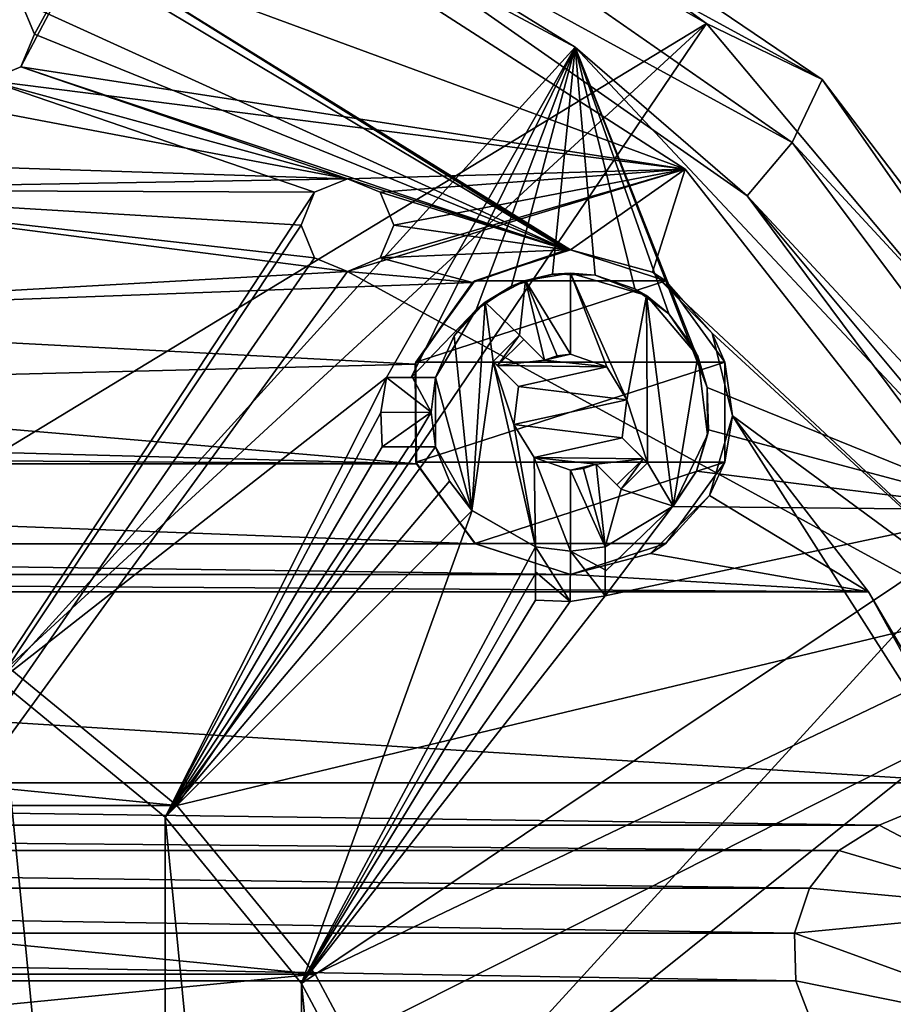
# Model space of a CAD drawing. Header units: millimetres. Extents: x -275 to 275, y -2132 to 836.
# Tile 34 of 83: x 14 to 32, y -1803 to -1782. Entities that reach past the tile are written whole.
import ezdxf

# ---------------------------------------------------------------- set-up
doc = ezdxf.new("R2010")
doc.units = ezdxf.units.MM
doc.header["$LTSCALE"] = 13.670324
for name, color, linetype in [('100', 7, 'CONTINUOUS'), ('101', 7, 'CONTINUOUS'), ('185', 7, 'CONTINUOUS'), ('191', 7, 'CONTINUOUS'), ('209', 7, 'CONTINUOUS'), ('212', 7, 'CONTINUOUS'), ('213', 7, 'CONTINUOUS'), ('219', 7, 'CONTINUOUS'), ('228', 7, 'CONTINUOUS'), ('233', 7, 'CONTINUOUS'), ('263', 7, 'CONTINUOUS'), ('264', 7, 'CONTINUOUS'), ('265', 7, 'CONTINUOUS'), ('266', 7, 'CONTINUOUS'), ('267', 7, 'CONTINUOUS'), ('268', 7, 'CONTINUOUS'), ('269', 7, 'CONTINUOUS'), ('270', 7, 'CONTINUOUS'), ('271', 7, 'CONTINUOUS'), ('272', 7, 'CONTINUOUS'), ('273', 7, 'CONTINUOUS'), ('274', 7, 'CONTINUOUS'), ('275', 7, 'CONTINUOUS'), ('276', 7, 'CONTINUOUS'), ('277', 7, 'CONTINUOUS'), ('278', 7, 'CONTINUOUS'), ('279', 7, 'CONTINUOUS'), ('280', 7, 'CONTINUOUS'), ('36', 7, 'CONTINUOUS'), ('40', 7, 'CONTINUOUS'), ('53', 7, 'CONTINUOUS'), ('54', 7, 'CONTINUOUS'), ('55', 7, 'CONTINUOUS'), ('56', 7, 'CONTINUOUS'), ('61', 7, 'CONTINUOUS'), ('62', 7, 'CONTINUOUS'), ('63', 7, 'CONTINUOUS'), ('64', 7, 'CONTINUOUS'), ('65', 7, 'CONTINUOUS'), ('67', 7, 'CONTINUOUS'), ('96', 7, 'CONTINUOUS')]:
    doc.layers.add(name, color=color, linetype=linetype)

msp = doc.modelspace()

# ---------------------------------------------------------------- linework, layer by layer
at = {"layer": '100', "linetype": 'CONTINUOUS'}
for points in [[(21.356, -1785.303, 72.068), (20.649, -1785.011, 72.068), (21.356, -1785.303, 70.068), (21.356, -1785.303, 72.068)], [(20.649, -1785.011, 72.068), (20.649, -1785.011, 70.068), (21.356, -1785.303, 70.068), (20.649, -1785.011, 72.068)], [(21.649, -1786.01, 72.068), (21.356, -1785.303, 72.068), (21.649, -1786.011, 70.068), (21.649, -1786.01, 72.068)], [(21.356, -1785.303, 72.068), (21.356, -1785.303, 70.068), (21.649, -1786.011, 70.068), (21.356, -1785.303, 72.068)], [(21.356, -1786.718, 72.068), (21.649, -1786.01, 72.068), (21.356, -1786.718, 70.068), (21.356, -1786.718, 72.068)], [(21.649, -1786.01, 72.068), (21.649, -1786.011, 70.068), (21.356, -1786.718, 70.068), (21.649, -1786.01, 72.068)], [(20.649, -1787.011, 72.068), (21.356, -1786.718, 72.068), (20.649, -1787.011, 70.068), (20.649, -1787.011, 72.068)], [(21.356, -1786.718, 72.068), (21.356, -1786.718, 70.068), (20.649, -1787.011, 70.068), (21.356, -1786.718, 72.068)]]:
    msp.add_3dface(points, dxfattribs=at)
at = {"layer": '101', "linetype": 'CONTINUOUS'}
for points in [[(20.649, -1785.011, 72.068), (19.942, -1785.303, 72.068), (20.649, -1785.011, 70.068), (20.649, -1785.011, 72.068)], [(20.649, -1785.011, 70.068), (19.942, -1785.303, 72.068), (19.942, -1785.303, 70.068), (20.649, -1785.011, 70.068)], [(19.942, -1785.303, 72.068), (19.649, -1786.011, 72.068), (19.942, -1785.303, 70.068), (19.942, -1785.303, 72.068)], [(19.649, -1786.011, 72.068), (19.649, -1786.01, 70.068), (19.942, -1785.303, 70.068), (19.649, -1786.011, 72.068)], [(19.649, -1786.011, 72.068), (19.942, -1786.718, 72.068), (19.649, -1786.01, 70.068), (19.649, -1786.011, 72.068)], [(19.942, -1786.718, 72.068), (19.942, -1786.718, 70.068), (19.649, -1786.01, 70.068), (19.942, -1786.718, 72.068)], [(19.942, -1786.718, 72.068), (20.649, -1787.011, 72.068), (19.942, -1786.718, 70.068), (19.942, -1786.718, 72.068)], [(20.649, -1787.011, 72.068), (20.649, -1787.011, 70.068), (19.942, -1786.718, 70.068), (20.649, -1787.011, 72.068)]]:
    msp.add_3dface(points, dxfattribs=at)
at = {"layer": '185', "linetype": 'CONTINUOUS'}
for points in [[(13.495, -1775.727, 57.773), (25.559, -1782.172, 57.773), (18.314, -1777.703, 71.068), (13.495, -1775.727, 57.773)], [(18.314, -1777.703, 71.068), (25.559, -1782.172, 57.773), (29.271, -1785.38, 71.068), (18.314, -1777.703, 71.068)], [(25.559, -1782.172, 57.773), (34.913, -1792.152, 57.773), (29.271, -1785.38, 71.068), (25.559, -1782.172, 57.773)], [(29.271, -1785.38, 71.068), (34.913, -1792.152, 57.773), (37.257, -1796.112, 71.068), (29.271, -1785.38, 71.068)]]:
    msp.add_3dface(points, dxfattribs=at)
at = {"layer": '191', "linetype": 'CONTINUOUS'}
for points in [[(30.883, -1782.873, 69.642), (18.843, -1774.717, 69.642), (18.83, -1776.287, 71.068), (30.883, -1782.873, 69.642)], [(30.237, -1784.227, 71.068), (30.883, -1782.873, 69.642), (18.83, -1776.287, 71.068), (30.237, -1784.227, 71.068)], [(39.687, -1794.448, 69.642), (30.883, -1782.873, 69.642), (30.237, -1784.227, 71.068), (39.687, -1794.448, 69.642)], [(38.557, -1795.361, 71.068), (39.687, -1794.448, 69.642), (30.237, -1784.227, 71.068), (38.557, -1795.361, 71.068)]]:
    msp.add_3dface(points, dxfattribs=at)
at = {"layer": '209', "linetype": 'CONTINUOUS'}
for points in [[(15.107, -1773.995, 55.209), (18.843, -1774.717, 69.642), (28.391, -1781.665, 55.209), (15.107, -1773.995, 55.209)], [(18.843, -1774.717, 69.642), (30.883, -1782.873, 69.642), (28.391, -1781.665, 55.209), (18.843, -1774.717, 69.642)], [(28.391, -1781.665, 55.209), (30.883, -1782.873, 69.642), (38.251, -1793.415, 55.209), (28.391, -1781.665, 55.209)], [(30.883, -1782.873, 69.642), (39.687, -1794.448, 69.642), (38.251, -1793.415, 55.209), (30.883, -1782.873, 69.642)]]:
    msp.add_3dface(points, dxfattribs=at)
at = {"layer": '212', "linetype": 'CONTINUOUS'}
for points in [[(0, -1771.331, 55.209), (15.107, -1773.995, 55.209), (0, -1791.5, 50.368), (0, -1771.331, 55.209)], [(0, -1791.5, 50.368), (15.107, -1773.995, 55.209), (4.682, -1791.961, 50.368), (0, -1791.5, 50.368)], [(4.682, -1791.961, 50.368), (15.107, -1773.995, 55.209), (9.185, -1793.327, 50.368), (4.682, -1791.961, 50.368)], [(15.107, -1773.995, 55.209), (28.391, -1781.665, 55.209), (9.185, -1793.327, 50.368), (15.107, -1773.995, 55.209)], [(9.185, -1793.327, 50.368), (28.391, -1781.665, 55.209), (13.334, -1795.545, 50.368), (9.185, -1793.327, 50.368)], [(13.334, -1795.545, 50.368), (28.391, -1781.665, 55.209), (16.971, -1798.53, 50.368), (13.334, -1795.545, 50.368)], [(28.391, -1781.665, 55.209), (38.251, -1793.415, 55.209), (16.971, -1798.53, 50.368), (28.391, -1781.665, 55.209)], [(16.971, -1798.53, 50.368), (38.251, -1793.415, 55.209), (19.955, -1802.166, 50.368), (16.971, -1798.53, 50.368)], [(19.955, -1802.166, 50.368), (38.251, -1793.415, 55.209), (22.173, -1806.316, 50.368), (19.955, -1802.166, 50.368)], [(38.251, -1793.415, 55.209), (43.498, -1807.83, 55.209), (22.173, -1806.316, 50.368), (38.251, -1793.415, 55.209)]]:
    msp.add_3dface(points, dxfattribs=at)
at = {"layer": '213', "linetype": 'CONTINUOUS'}
for points in [[(-16.971, -1798.53, 50.368), (-13.334, -1795.545, 50.368), (16.971, -1798.53, 50.368), (-16.971, -1798.53, 50.368)], [(-13.334, -1795.545, 50.368), (13.334, -1795.545, 50.368), (16.971, -1798.53, 50.368), (-13.334, -1795.545, 50.368)], [(-19.955, -1802.166, 50.368), (-16.971, -1798.53, 50.368), (19.955, -1802.166, 50.368), (-19.955, -1802.166, 50.368)], [(-16.971, -1798.53, 50.368), (16.971, -1798.53, 50.368), (19.955, -1802.166, 50.368), (-16.971, -1798.53, 50.368)], [(-22.173, -1806.316, 50.368), (-19.955, -1802.166, 50.368), (19.955, -1802.166, 50.368), (-22.173, -1806.316, 50.368)], [(-22.173, -1806.316, 50.368), (19.955, -1802.166, 50.368), (22.173, -1806.316, 50.368), (-22.173, -1806.316, 50.368)]]:
    msp.add_3dface(points, dxfattribs=at)
at = {"layer": '219', "linetype": 'CONTINUOUS'}
for points in [[(18.314, -1777.703, 71.068), (30.237, -1784.227, 71.068), (18.83, -1776.287, 71.068), (18.314, -1777.703, 71.068)], [(18.314, -1777.703, 71.068), (29.271, -1785.38, 71.068), (30.237, -1784.227, 71.068), (18.314, -1777.703, 71.068)], [(29.271, -1785.38, 71.068), (38.557, -1795.361, 71.068), (30.237, -1784.227, 71.068), (29.271, -1785.38, 71.068)], [(29.271, -1785.38, 71.068), (37.257, -1796.112, 71.068), (38.557, -1795.361, 71.068), (29.271, -1785.38, 71.068)]]:
    msp.add_3dface(points, dxfattribs=at)
at = {"layer": '228', "linetype": 'CONTINUOUS'}
for points in [[(25.559, -1782.172, 57.773), (13.495, -1775.727, 57.773), (13.136, -1795.84, 53.368), (25.559, -1782.172, 57.773)], [(25.559, -1782.172, 57.773), (13.136, -1795.84, 53.368), (21.492, -1789.294, 55.827), (25.559, -1782.172, 57.773)], [(22.02, -1789.294, 55.908), (25.559, -1782.172, 57.773), (21.492, -1789.294, 55.827), (22.02, -1789.294, 55.908)], [(23.422, -1787.839, 56.392), (25.559, -1782.172, 57.773), (22.02, -1789.294, 55.908), (23.422, -1787.839, 56.392)], [(24.185, -1787.327, 56.604), (25.559, -1782.172, 57.773), (23.422, -1787.839, 56.392), (24.185, -1787.327, 56.604)], [(25.073, -1787.069, 56.791), (25.559, -1782.172, 57.773), (24.185, -1787.327, 56.604), (25.073, -1787.069, 56.791)], [(25.989, -1787.092, 56.934), (25.559, -1782.172, 57.773), (25.073, -1787.069, 56.791), (25.989, -1787.092, 56.934)], [(34.913, -1792.152, 57.773), (25.559, -1782.172, 57.773), (28.408, -1789.511, 56.934), (34.913, -1792.152, 57.773)], [(28.408, -1789.511, 56.934), (25.559, -1782.172, 57.773), (28.113, -1788.652, 57.023), (28.408, -1789.511, 56.934)], [(28.113, -1788.652, 57.023), (25.559, -1782.172, 57.773), (27.577, -1787.923, 57.053), (28.113, -1788.652, 57.023)], [(27.577, -1787.923, 57.053), (25.559, -1782.172, 57.773), (26.848, -1787.387, 57.023), (27.577, -1787.923, 57.053)], [(26.848, -1787.387, 57.023), (25.559, -1782.172, 57.773), (25.989, -1787.092, 56.934), (26.848, -1787.387, 57.023)], [(22.551, -1789.294, 55.991), (23.422, -1787.839, 56.392), (22.02, -1789.294, 55.908), (22.551, -1789.294, 55.991)], [(13.136, -1795.84, 53.368), (16.719, -1798.78, 53.368), (21.492, -1789.294, 55.827), (13.136, -1795.84, 53.368)], [(21.492, -1789.294, 55.827), (16.719, -1798.78, 53.368), (21.371, -1790.049, 55.669), (21.492, -1789.294, 55.827)], [(28.431, -1790.427, 56.791), (34.913, -1792.152, 57.773), (28.408, -1789.511, 56.934), (28.431, -1790.427, 56.791)], [(21.371, -1790.049, 55.669), (16.719, -1798.78, 53.368), (21.398, -1790.794, 55.537), (21.371, -1790.049, 55.669)], [(28.173, -1791.315, 56.604), (34.913, -1792.152, 57.773), (28.431, -1790.427, 56.791), (28.173, -1791.315, 56.604)], [(22.551, -1790.794, 55.721), (16.719, -1798.78, 53.368), (22.852, -1791.534, 55.641), (22.551, -1790.794, 55.721)], [(16.719, -1798.78, 53.368), (22.551, -1790.794, 55.721), (21.973, -1790.794, 55.628), (16.719, -1798.78, 53.368)], [(21.398, -1790.794, 55.537), (16.719, -1798.78, 53.368), (21.973, -1790.794, 55.628), (21.398, -1790.794, 55.537)], [(27.661, -1792.078, 56.392), (34.913, -1792.152, 57.773), (28.173, -1791.315, 56.604), (27.661, -1792.078, 56.392)], [(22.852, -1791.534, 55.641), (16.719, -1798.78, 53.368), (23.336, -1792.167, 55.613), (22.852, -1791.534, 55.641)], [(16.719, -1798.78, 53.368), (19.66, -1802.363, 53.368), (23.336, -1792.167, 55.613), (16.719, -1798.78, 53.368)], [(21.845, -1806.451, 53.368), (34.913, -1792.152, 57.773), (19.66, -1802.363, 53.368), (21.845, -1806.451, 53.368)], [(19.66, -1802.363, 53.368), (34.913, -1792.152, 57.773), (26.206, -1794.008, 55.827), (19.66, -1802.363, 53.368)], [(23.336, -1792.167, 55.613), (19.66, -1802.363, 53.368), (24.706, -1792.949, 55.721), (23.336, -1792.167, 55.613)], [(40.563, -1804.608, 57.773), (34.913, -1792.152, 57.773), (21.845, -1806.451, 53.368), (40.563, -1804.608, 57.773)], [(26.206, -1794.008, 55.827), (34.913, -1792.152, 57.773), (27.661, -1792.078, 56.392), (26.206, -1794.008, 55.827)], [(26.206, -1793.48, 55.908), (26.206, -1794.008, 55.827), (27.661, -1792.078, 56.392), (26.206, -1793.48, 55.908)], [(26.206, -1792.949, 55.991), (26.206, -1793.48, 55.908), (27.661, -1792.078, 56.392), (26.206, -1792.949, 55.991)], [(24.706, -1792.949, 55.721), (19.66, -1802.363, 53.368), (24.706, -1793.527, 55.628), (24.706, -1792.949, 55.721)], [(24.706, -1793.527, 55.628), (19.66, -1802.363, 53.368), (24.706, -1794.102, 55.537), (24.706, -1793.527, 55.628)], [(25.454, -1794.129, 55.67), (19.66, -1802.363, 53.368), (26.206, -1794.008, 55.827), (25.454, -1794.129, 55.67)], [(24.706, -1794.102, 55.537), (19.66, -1802.363, 53.368), (25.454, -1794.129, 55.67), (24.706, -1794.102, 55.537)]]:
    msp.add_3dface(points, dxfattribs=at)
at = {"layer": '233', "linetype": 'CONTINUOUS'}
for points in [[(13.136, -1835.16, 53.368), (16.719, -1832.22, 53.368), (13.136, -1795.84, 53.368), (13.136, -1835.16, 53.368)], [(16.719, -1832.22, 53.368), (16.719, -1798.78, 53.368), (13.136, -1795.84, 53.368), (16.719, -1832.22, 53.368)], [(16.719, -1832.22, 53.368), (19.66, -1828.636, 53.368), (16.719, -1798.78, 53.368), (16.719, -1832.22, 53.368)], [(19.66, -1828.636, 53.368), (19.66, -1802.363, 53.368), (16.719, -1798.78, 53.368), (19.66, -1828.636, 53.368)], [(19.66, -1828.636, 53.368), (21.845, -1824.549, 53.368), (19.66, -1802.363, 53.368), (19.66, -1828.636, 53.368)], [(21.845, -1824.549, 53.368), (21.845, -1806.451, 53.368), (19.66, -1802.363, 53.368), (21.845, -1824.549, 53.368)]]:
    msp.add_3dface(points, dxfattribs=at)
at = {"layer": '263', "linetype": 'CONTINUOUS'}
for points in [[(22.551, -1790.794, 55.721), (22.852, -1791.534, 55.641), (22.551, -1790.794, 59.068), (22.551, -1790.794, 55.721)], [(22.551, -1790.794, 59.068), (22.852, -1791.534, 55.641), (23.334, -1792.165, 59.068), (22.551, -1790.794, 59.068)], [(22.852, -1791.534, 55.641), (23.336, -1792.167, 55.613), (23.334, -1792.165, 59.068), (22.852, -1791.534, 55.641)], [(23.336, -1792.167, 55.613), (24.706, -1792.949, 55.721), (23.334, -1792.165, 59.068), (23.336, -1792.167, 55.613)], [(23.334, -1792.165, 59.068), (24.706, -1792.949, 55.721), (24.706, -1792.949, 59.068), (23.334, -1792.165, 59.068)]]:
    msp.add_3dface(points, dxfattribs=at)
at = {"layer": '264', "linetype": 'CONTINUOUS'}
for points in [[(22.551, -1790.794, 55.721), (21.398, -1790.794, 55.537), (21.973, -1790.794, 55.628), (22.551, -1790.794, 55.721)], [(21.398, -1790.794, 55.537), (22.551, -1790.794, 55.721), (22.012, -1790.794, 57.425), (21.398, -1790.794, 55.537)], [(22.551, -1790.794, 55.721), (22.551, -1790.794, 59.068), (22.012, -1790.794, 57.425), (22.551, -1790.794, 55.721)]]:
    msp.add_3dface(points, dxfattribs=at)
at = {"layer": '265', "linetype": 'CONTINUOUS'}
for points in [[(21.492, -1789.294, 55.827), (21.371, -1790.049, 55.669), (22.456, -1790.044, 59.068), (21.492, -1789.294, 55.827)], [(22.054, -1789.294, 57.552), (21.492, -1789.294, 55.827), (22.456, -1790.044, 59.068), (22.054, -1789.294, 57.552)], [(22.551, -1789.294, 59.068), (22.054, -1789.294, 57.552), (22.456, -1790.044, 59.068), (22.551, -1789.294, 59.068)], [(21.371, -1790.049, 55.669), (21.398, -1790.794, 55.537), (22.456, -1790.044, 59.068), (21.371, -1790.049, 55.669)], [(21.398, -1790.794, 55.537), (22.012, -1790.794, 57.425), (22.456, -1790.044, 59.068), (21.398, -1790.794, 55.537)], [(22.012, -1790.794, 57.425), (22.551, -1790.794, 59.068), (22.456, -1790.044, 59.068), (22.012, -1790.794, 57.425)]]:
    msp.add_3dface(points, dxfattribs=at)
at = {"layer": '266', "linetype": 'CONTINUOUS'}
for points in [[(22.02, -1789.294, 55.908), (21.492, -1789.294, 55.827), (22.054, -1789.294, 57.552), (22.02, -1789.294, 55.908)], [(22.551, -1789.294, 55.991), (22.02, -1789.294, 55.908), (22.054, -1789.294, 57.552), (22.551, -1789.294, 55.991)], [(22.551, -1789.294, 55.991), (22.054, -1789.294, 57.552), (22.551, -1789.294, 59.068), (22.551, -1789.294, 55.991)]]:
    msp.add_3dface(points, dxfattribs=at)
at = {"layer": '267', "linetype": 'CONTINUOUS'}
for points in [[(25.073, -1787.069, 56.791), (24.185, -1787.327, 56.604), (24.485, -1787.206, 59.068), (25.073, -1787.069, 56.791)], [(25.456, -1787.044, 59.068), (25.073, -1787.069, 56.791), (24.485, -1787.206, 59.068), (25.456, -1787.044, 59.068)], [(25.989, -1787.092, 56.934), (25.073, -1787.069, 56.791), (25.456, -1787.044, 59.068), (25.989, -1787.092, 56.934)], [(27.094, -1787.531, 59.068), (25.989, -1787.092, 56.934), (25.456, -1787.044, 59.068), (27.094, -1787.531, 59.068)], [(26.848, -1787.387, 57.023), (25.989, -1787.092, 56.934), (27.094, -1787.531, 59.068), (26.848, -1787.387, 57.023)], [(24.185, -1787.327, 56.604), (23.422, -1787.839, 56.392), (23.619, -1787.672, 59.068), (24.185, -1787.327, 56.604)], [(24.485, -1787.206, 59.068), (24.185, -1787.327, 56.604), (23.619, -1787.672, 59.068), (24.485, -1787.206, 59.068)], [(27.577, -1787.923, 57.053), (26.848, -1787.387, 57.023), (27.094, -1787.531, 59.068), (27.577, -1787.923, 57.053)], [(28.201, -1788.834, 59.068), (27.577, -1787.923, 57.053), (27.094, -1787.531, 59.068), (28.201, -1788.834, 59.068)], [(23.619, -1787.672, 59.068), (23.422, -1787.839, 56.392), (22.95, -1788.395, 59.068), (23.619, -1787.672, 59.068)], [(23.422, -1787.839, 56.392), (22.551, -1789.294, 55.991), (22.95, -1788.395, 59.068), (23.422, -1787.839, 56.392)], [(28.113, -1788.652, 57.023), (27.577, -1787.923, 57.053), (28.201, -1788.834, 59.068), (28.113, -1788.652, 57.023)], [(22.551, -1789.294, 55.991), (22.551, -1789.294, 59.068), (22.95, -1788.395, 59.068), (22.551, -1789.294, 55.991)], [(28.408, -1789.511, 56.934), (28.113, -1788.652, 57.023), (28.201, -1788.834, 59.068), (28.408, -1789.511, 56.934)], [(28.416, -1790.53, 59.068), (28.408, -1789.511, 56.934), (28.201, -1788.834, 59.068), (28.416, -1790.53, 59.068)], [(28.431, -1790.427, 56.791), (28.408, -1789.511, 56.934), (28.416, -1790.53, 59.068), (28.431, -1790.427, 56.791)], [(28.173, -1791.315, 56.604), (28.431, -1790.427, 56.791), (28.416, -1790.53, 59.068), (28.173, -1791.315, 56.604)], [(27.671, -1792.068, 59.068), (28.173, -1791.315, 56.604), (28.416, -1790.53, 59.068), (27.671, -1792.068, 59.068)], [(27.661, -1792.078, 56.392), (28.173, -1791.315, 56.604), (27.671, -1792.068, 59.068), (27.661, -1792.078, 56.392)], [(26.206, -1792.949, 59.068), (27.661, -1792.078, 56.392), (27.671, -1792.068, 59.068), (26.206, -1792.949, 59.068)], [(26.206, -1792.949, 55.991), (27.661, -1792.078, 56.392), (26.206, -1792.949, 59.068), (26.206, -1792.949, 55.991)]]:
    msp.add_3dface(points, dxfattribs=at)
at = {"layer": '268', "linetype": 'CONTINUOUS'}
for points in [[(26.206, -1794.008, 55.827), (26.206, -1793.48, 55.908), (26.206, -1792.949, 55.991), (26.206, -1794.008, 55.827)], [(26.206, -1794.008, 55.827), (26.206, -1792.949, 55.991), (26.206, -1793.446, 57.552), (26.206, -1794.008, 55.827)], [(26.206, -1792.949, 55.991), (26.206, -1792.949, 59.068), (26.206, -1793.446, 57.552), (26.206, -1792.949, 55.991)]]:
    msp.add_3dface(points, dxfattribs=at)
at = {"layer": '269', "linetype": 'CONTINUOUS'}
for points in [[(25.454, -1794.129, 55.67), (24.706, -1792.949, 59.068), (24.706, -1793.488, 57.425), (25.454, -1794.129, 55.67)], [(24.706, -1792.949, 59.068), (25.454, -1794.129, 55.67), (25.456, -1793.044, 59.068), (24.706, -1792.949, 59.068)], [(25.454, -1794.129, 55.67), (26.206, -1794.008, 55.827), (25.456, -1793.044, 59.068), (25.454, -1794.129, 55.67)], [(26.206, -1793.446, 57.552), (26.206, -1792.949, 59.068), (25.456, -1793.044, 59.068), (26.206, -1793.446, 57.552)], [(26.206, -1794.008, 55.827), (26.206, -1793.446, 57.552), (25.456, -1793.044, 59.068), (26.206, -1794.008, 55.827)], [(24.706, -1794.102, 55.537), (25.454, -1794.129, 55.67), (24.706, -1793.488, 57.425), (24.706, -1794.102, 55.537)]]:
    msp.add_3dface(points, dxfattribs=at)
at = {"layer": '270', "linetype": 'CONTINUOUS'}
for points in [[(24.706, -1792.949, 55.721), (24.706, -1793.527, 55.628), (24.706, -1793.488, 57.425), (24.706, -1792.949, 55.721)], [(24.706, -1792.949, 59.068), (24.706, -1792.949, 55.721), (24.706, -1793.488, 57.425), (24.706, -1792.949, 59.068)], [(24.706, -1793.527, 55.628), (24.706, -1794.102, 55.537), (24.706, -1793.488, 57.425), (24.706, -1793.527, 55.628)]]:
    msp.add_3dface(points, dxfattribs=at)
at = {"layer": '271', "linetype": 'CONTINUOUS'}
for points in [[(25.456, -1787.044, 59.068), (24.485, -1787.206, 59.068), (25.456, -1788.794, 59.068), (25.456, -1787.044, 59.068)], [(27.094, -1787.531, 59.068), (25.456, -1787.044, 59.068), (26.676, -1789.775, 59.068), (27.094, -1787.531, 59.068)], [(26.676, -1789.775, 59.068), (25.456, -1787.044, 59.068), (26.239, -1789.07, 59.068), (26.676, -1789.775, 59.068)], [(26.239, -1789.07, 59.068), (25.456, -1787.044, 59.068), (25.456, -1788.794, 59.068), (26.239, -1789.07, 59.068)], [(24.485, -1787.206, 59.068), (23.619, -1787.672, 59.068), (24.36, -1788.382, 59.068), (24.485, -1787.206, 59.068)], [(24.901, -1788.924, 59.068), (24.485, -1787.206, 59.068), (24.36, -1788.382, 59.068), (24.901, -1788.924, 59.068)], [(25.456, -1788.794, 59.068), (24.485, -1787.206, 59.068), (25.171, -1788.827, 59.068), (25.456, -1788.794, 59.068)], [(25.171, -1788.827, 59.068), (24.485, -1787.206, 59.068), (24.901, -1788.924, 59.068), (25.171, -1788.827, 59.068)], [(27.118, -1791.14, 59.068), (27.094, -1787.531, 59.068), (26.676, -1789.775, 59.068), (27.118, -1791.14, 59.068)], [(27.671, -1792.068, 59.068), (28.201, -1788.834, 59.068), (27.094, -1787.531, 59.068), (27.671, -1792.068, 59.068)], [(27.671, -1792.068, 59.068), (27.094, -1787.531, 59.068), (27.118, -1791.14, 59.068), (27.671, -1792.068, 59.068)], [(23.334, -1792.165, 59.068), (23.619, -1787.672, 59.068), (22.95, -1788.395, 59.068), (23.334, -1792.165, 59.068)], [(23.619, -1787.672, 59.068), (23.334, -1792.165, 59.068), (23.794, -1788.948, 59.068), (23.619, -1787.672, 59.068)], [(23.619, -1787.672, 59.068), (23.794, -1788.948, 59.068), (24.36, -1788.382, 59.068), (23.619, -1787.672, 59.068)], [(22.551, -1789.294, 59.068), (23.334, -1792.165, 59.068), (22.95, -1788.395, 59.068), (22.551, -1789.294, 59.068)], [(23.334, -1792.165, 59.068), (24.706, -1792.949, 59.068), (23.794, -1788.948, 59.068), (23.334, -1792.165, 59.068)], [(23.794, -1788.948, 59.068), (24.706, -1792.949, 59.068), (24.235, -1790.313, 59.068), (23.794, -1788.948, 59.068)], [(24.336, -1789.49, 59.068), (23.794, -1788.948, 59.068), (24.235, -1790.313, 59.068), (24.336, -1789.49, 59.068)], [(27.671, -1792.068, 59.068), (28.416, -1790.53, 59.068), (28.201, -1788.834, 59.068), (27.671, -1792.068, 59.068)], [(22.551, -1790.794, 59.068), (22.551, -1789.294, 59.068), (22.456, -1790.044, 59.068), (22.551, -1790.794, 59.068)], [(22.551, -1790.794, 59.068), (23.334, -1792.165, 59.068), (22.551, -1789.294, 59.068), (22.551, -1790.794, 59.068)], [(26.576, -1790.599, 59.068), (27.118, -1791.14, 59.068), (26.676, -1789.775, 59.068), (26.576, -1790.599, 59.068)], [(24.235, -1790.313, 59.068), (24.706, -1792.949, 59.068), (24.673, -1791.019, 59.068), (24.235, -1790.313, 59.068)], [(24.706, -1792.949, 59.068), (25.456, -1793.044, 59.068), (24.673, -1791.019, 59.068), (24.706, -1792.949, 59.068)], [(24.673, -1791.019, 59.068), (25.456, -1793.044, 59.068), (25.456, -1791.294, 59.068), (24.673, -1791.019, 59.068)], [(26.552, -1791.706, 59.068), (27.671, -1792.068, 59.068), (27.118, -1791.14, 59.068), (26.552, -1791.706, 59.068)], [(25.456, -1791.294, 59.068), (26.206, -1792.949, 59.068), (25.741, -1791.261, 59.068), (25.456, -1791.294, 59.068)], [(25.456, -1793.044, 59.068), (26.206, -1792.949, 59.068), (25.456, -1791.294, 59.068), (25.456, -1793.044, 59.068)], [(25.741, -1791.261, 59.068), (26.206, -1792.949, 59.068), (26.01, -1791.164, 59.068), (25.741, -1791.261, 59.068)], [(26.01, -1791.164, 59.068), (26.206, -1792.949, 59.068), (26.552, -1791.706, 59.068), (26.01, -1791.164, 59.068)], [(26.206, -1792.949, 59.068), (27.671, -1792.068, 59.068), (26.552, -1791.706, 59.068), (26.206, -1792.949, 59.068)]]:
    msp.add_3dface(points, dxfattribs=at)
at = {"layer": '272', "linetype": 'CONTINUOUS'}
for points in [[(23.794, -1788.948, 59.068), (24.336, -1789.49, 59.068), (24.336, -1789.49, 62.068), (23.794, -1788.948, 59.068)], [(23.794, -1788.948, 59.068), (24.336, -1789.49, 62.068), (23.887, -1789.041, 62.068), (23.794, -1788.948, 59.068)]]:
    msp.add_3dface(points, dxfattribs=at)
at = {"layer": '273', "linetype": 'CONTINUOUS'}
for points in [[(24.452, -1788.475, 62.068), (23.887, -1789.041, 62.068), (24.901, -1788.924, 62.068), (24.452, -1788.475, 62.068)], [(25.171, -1788.827, 62.068), (24.901, -1788.924, 62.068), (25.456, -1788.794, 62.068), (25.171, -1788.827, 62.068)], [(25.456, -1788.794, 62.068), (24.901, -1788.924, 62.068), (26.239, -1789.07, 62.068), (25.456, -1788.794, 62.068)], [(24.901, -1788.924, 62.068), (23.887, -1789.041, 62.068), (26.239, -1789.07, 62.068), (24.901, -1788.924, 62.068)], [(23.887, -1789.041, 62.068), (24.336, -1789.49, 62.068), (26.239, -1789.07, 62.068), (23.887, -1789.041, 62.068)], [(26.239, -1789.07, 62.068), (24.336, -1789.49, 62.068), (26.676, -1789.775, 62.068), (26.239, -1789.07, 62.068)], [(24.336, -1789.49, 62.068), (24.235, -1790.313, 62.068), (26.676, -1789.775, 62.068), (24.336, -1789.49, 62.068)], [(26.676, -1789.775, 62.068), (24.235, -1790.313, 62.068), (26.576, -1790.599, 62.068), (26.676, -1789.775, 62.068)], [(24.235, -1790.313, 62.068), (24.673, -1791.019, 62.068), (26.576, -1790.599, 62.068), (24.235, -1790.313, 62.068)], [(26.576, -1790.599, 62.068), (24.673, -1791.019, 62.068), (27.025, -1791.048, 62.068), (26.576, -1790.599, 62.068)], [(25.456, -1791.294, 62.068), (26.01, -1791.164, 62.068), (24.673, -1791.019, 62.068), (25.456, -1791.294, 62.068)], [(24.673, -1791.019, 62.068), (26.01, -1791.164, 62.068), (27.025, -1791.048, 62.068), (24.673, -1791.019, 62.068)], [(26.01, -1791.164, 62.068), (26.459, -1791.613, 62.068), (27.025, -1791.048, 62.068), (26.01, -1791.164, 62.068)], [(25.741, -1791.261, 62.068), (26.01, -1791.164, 62.068), (25.456, -1791.294, 62.068), (25.741, -1791.261, 62.068)]]:
    msp.add_3dface(points, dxfattribs=at)
at = {"layer": '274', "linetype": 'CONTINUOUS'}
for points in [[(26.01, -1791.164, 59.068), (26.552, -1791.706, 59.068), (26.459, -1791.613, 62.068), (26.01, -1791.164, 59.068)], [(26.01, -1791.164, 59.068), (26.459, -1791.613, 62.068), (26.01, -1791.164, 62.068), (26.01, -1791.164, 59.068)]]:
    msp.add_3dface(points, dxfattribs=at)
at = {"layer": '275', "linetype": 'CONTINUOUS'}
for points in [[(26.459, -1791.613, 62.068), (26.552, -1791.706, 59.068), (27.025, -1791.048, 62.068), (26.459, -1791.613, 62.068)], [(26.552, -1791.706, 59.068), (27.118, -1791.14, 59.068), (27.025, -1791.048, 62.068), (26.552, -1791.706, 59.068)]]:
    msp.add_3dface(points, dxfattribs=at)
at = {"layer": '276', "linetype": 'CONTINUOUS'}
for points in [[(27.118, -1791.14, 59.068), (26.576, -1790.599, 59.068), (26.576, -1790.599, 62.068), (27.118, -1791.14, 59.068)], [(27.118, -1791.14, 59.068), (26.576, -1790.599, 62.068), (27.025, -1791.048, 62.068), (27.118, -1791.14, 59.068)]]:
    msp.add_3dface(points, dxfattribs=at)
at = {"layer": '277', "linetype": 'CONTINUOUS'}
for points in [[(25.456, -1788.794, 59.068), (25.171, -1788.827, 59.068), (25.456, -1788.794, 62.068), (25.456, -1788.794, 59.068)], [(25.171, -1788.827, 59.068), (25.171, -1788.827, 62.068), (25.456, -1788.794, 62.068), (25.171, -1788.827, 59.068)], [(26.239, -1789.07, 59.068), (25.456, -1788.794, 59.068), (26.239, -1789.07, 62.068), (26.239, -1789.07, 59.068)], [(25.456, -1788.794, 59.068), (25.456, -1788.794, 62.068), (26.239, -1789.07, 62.068), (25.456, -1788.794, 59.068)], [(25.171, -1788.827, 59.068), (24.901, -1788.924, 59.068), (25.171, -1788.827, 62.068), (25.171, -1788.827, 59.068)], [(24.901, -1788.924, 59.068), (24.901, -1788.924, 62.068), (25.171, -1788.827, 62.068), (24.901, -1788.924, 59.068)], [(26.676, -1789.775, 59.068), (26.239, -1789.07, 59.068), (26.676, -1789.775, 62.068), (26.676, -1789.775, 59.068)], [(26.239, -1789.07, 59.068), (26.239, -1789.07, 62.068), (26.676, -1789.775, 62.068), (26.239, -1789.07, 59.068)], [(26.576, -1790.599, 59.068), (26.676, -1789.775, 59.068), (26.576, -1790.599, 62.068), (26.576, -1790.599, 59.068)], [(26.676, -1789.775, 59.068), (26.676, -1789.775, 62.068), (26.576, -1790.599, 62.068), (26.676, -1789.775, 59.068)]]:
    msp.add_3dface(points, dxfattribs=at)
at = {"layer": '278', "linetype": 'CONTINUOUS'}
for points in [[(24.901, -1788.924, 59.068), (24.36, -1788.382, 59.068), (24.452, -1788.475, 62.068), (24.901, -1788.924, 59.068)], [(24.901, -1788.924, 59.068), (24.452, -1788.475, 62.068), (24.901, -1788.924, 62.068), (24.901, -1788.924, 59.068)]]:
    msp.add_3dface(points, dxfattribs=at)
at = {"layer": '279', "linetype": 'CONTINUOUS'}
for points in [[(24.36, -1788.382, 59.068), (23.794, -1788.948, 59.068), (23.887, -1789.041, 62.068), (24.36, -1788.382, 59.068)], [(24.36, -1788.382, 59.068), (23.887, -1789.041, 62.068), (24.452, -1788.475, 62.068), (24.36, -1788.382, 59.068)]]:
    msp.add_3dface(points, dxfattribs=at)
at = {"layer": '280', "linetype": 'CONTINUOUS'}
for points in [[(24.336, -1789.49, 59.068), (24.235, -1790.313, 59.068), (24.336, -1789.49, 62.068), (24.336, -1789.49, 59.068)], [(24.336, -1789.49, 62.068), (24.235, -1790.313, 59.068), (24.235, -1790.313, 62.068), (24.336, -1789.49, 62.068)], [(24.235, -1790.313, 59.068), (24.673, -1791.019, 59.068), (24.235, -1790.313, 62.068), (24.235, -1790.313, 59.068)], [(24.673, -1791.019, 59.068), (24.673, -1791.019, 62.068), (24.235, -1790.313, 62.068), (24.673, -1791.019, 59.068)], [(24.673, -1791.019, 59.068), (25.456, -1791.294, 59.068), (24.673, -1791.019, 62.068), (24.673, -1791.019, 59.068)], [(25.456, -1791.294, 59.068), (25.456, -1791.294, 62.068), (24.673, -1791.019, 62.068), (25.456, -1791.294, 59.068)], [(25.456, -1791.294, 59.068), (25.741, -1791.261, 59.068), (25.456, -1791.294, 62.068), (25.456, -1791.294, 59.068)], [(25.741, -1791.261, 59.068), (25.741, -1791.261, 62.068), (25.456, -1791.294, 62.068), (25.741, -1791.261, 59.068)], [(25.741, -1791.261, 59.068), (26.01, -1791.164, 59.068), (25.741, -1791.261, 62.068), (25.741, -1791.261, 59.068)], [(26.01, -1791.164, 59.068), (26.01, -1791.164, 62.068), (25.741, -1791.261, 62.068), (26.01, -1791.164, 59.068)]]:
    msp.add_3dface(points, dxfattribs=at)
at = {"layer": '36', "linetype": 'CONTINUOUS'}
for points in [[(13.901, -1781.891, 72.068), (13.608, -1782.598, 72.068), (16.365, -1777.363, 72.068), (13.901, -1781.891, 72.068)], [(16.365, -1777.363, 72.068), (13.608, -1782.598, 72.068), (27.932, -1784.807, 72.068), (16.365, -1777.363, 72.068)], [(13.608, -1781.184, 72.068), (13.901, -1781.891, 72.068), (16.365, -1777.363, 72.068), (13.608, -1781.184, 72.068)], [(13.608, -1782.598, 72.068), (12.901, -1782.891, 72.068), (27.932, -1784.807, 72.068), (13.608, -1782.598, 72.068)], [(1.6, -1813.19, 72.068), (19.942, -1785.303, 72.068), (12.901, -1782.891, 72.068), (1.6, -1813.19, 72.068)], [(19.942, -1785.303, 72.068), (20.649, -1785.011, 72.068), (12.901, -1782.891, 72.068), (19.942, -1785.303, 72.068)], [(12.901, -1782.891, 72.068), (20.649, -1785.011, 72.068), (27.932, -1784.807, 72.068), (12.901, -1782.891, 72.068)], [(20.649, -1785.011, 72.068), (21.356, -1785.303, 72.068), (27.932, -1784.807, 72.068), (20.649, -1785.011, 72.068)], [(21.356, -1786.718, 72.068), (20.649, -1787.011, 72.068), (27.932, -1784.807, 72.068), (21.356, -1786.718, 72.068)], [(27.932, -1784.807, 72.068), (20.649, -1787.011, 72.068), (36.43, -1795.623, 72.068), (27.932, -1784.807, 72.068)], [(21.649, -1786.01, 72.068), (21.356, -1786.718, 72.068), (27.932, -1784.807, 72.068), (21.649, -1786.01, 72.068)], [(21.356, -1785.303, 72.068), (21.649, -1786.01, 72.068), (27.932, -1784.807, 72.068), (21.356, -1785.303, 72.068)], [(19.942, -1785.303, 72.068), (1.6, -1813.19, 72.068), (19.649, -1786.011, 72.068), (19.942, -1785.303, 72.068)], [(19.649, -1786.011, 72.068), (1.6, -1813.19, 72.068), (19.942, -1786.718, 72.068), (19.649, -1786.011, 72.068)], [(19.942, -1786.718, 72.068), (1.6, -1813.19, 72.068), (20.649, -1787.011, 72.068), (19.942, -1786.718, 72.068)], [(20.649, -1787.011, 72.068), (1.6, -1813.19, 72.068), (36.43, -1795.623, 72.068), (20.649, -1787.011, 72.068)], [(1.6, -1813.19, 72.068), (35.147, -1806.708, 72.068), (36.43, -1795.623, 72.068), (1.6, -1813.19, 72.068)]]:
    msp.add_3dface(points, dxfattribs=at)
at = {"layer": '40', "linetype": 'CONTINUOUS'}
for points in [[(16.365, -1777.363, 72.068), (27.932, -1784.807, 72.068), (16.365, -1777.363, 65.568), (16.365, -1777.363, 72.068)], [(16.365, -1777.363, 65.568), (27.932, -1784.807, 72.068), (27.932, -1784.807, 65.568), (16.365, -1777.363, 65.568)], [(27.932, -1784.807, 72.068), (36.43, -1795.623, 72.068), (27.932, -1784.807, 65.568), (27.932, -1784.807, 72.068)], [(27.932, -1784.807, 65.568), (36.43, -1795.623, 72.068), (36.43, -1795.623, 65.568), (27.932, -1784.807, 65.568)]]:
    msp.add_3dface(points, dxfattribs=at)
at = {"layer": '53', "linetype": 'CONTINUOUS'}
for points in [[(16.365, -1777.363, 65.568), (27.932, -1784.807, 65.568), (14.95, -1780.021, 65.568), (16.365, -1777.363, 65.568)], [(27.932, -1784.807, 65.568), (25.456, -1786.544, 65.568), (14.95, -1780.021, 65.568), (27.932, -1784.807, 65.568)], [(25.415, -1786.544, 65.568), (25.374, -1786.545, 65.568), (14.95, -1780.021, 65.568), (25.415, -1786.544, 65.568)], [(25.456, -1786.544, 65.568), (25.415, -1786.544, 65.568), (14.95, -1780.021, 65.568), (25.456, -1786.544, 65.568)], [(25.456, -1786.544, 65.568), (27.932, -1784.807, 65.568), (27.229, -1787.027, 65.568), (25.456, -1786.544, 65.568)], [(27.932, -1784.807, 65.568), (36.43, -1795.623, 65.568), (27.229, -1787.027, 65.568), (27.932, -1784.807, 65.568)], [(27.229, -1787.027, 65.568), (36.43, -1795.623, 65.568), (28.514, -1788.341, 65.568), (27.229, -1787.027, 65.568)], [(28.514, -1788.341, 65.568), (36.43, -1795.623, 65.568), (28.955, -1790.126, 65.568), (28.514, -1788.341, 65.568)], [(28.955, -1790.126, 65.568), (36.43, -1795.623, 65.568), (35.247, -1800.01, 65.568), (28.955, -1790.126, 65.568)]]:
    msp.add_3dface(points, dxfattribs=at)
at = {"layer": '54', "linetype": 'CONTINUOUS'}
for points in [[(23.346, -1787.251, 70.068), (25.374, -1786.545, 70.068), (23.399, -1787.213, 63.568), (23.346, -1787.251, 70.068)], [(25.374, -1786.545, 65.568), (25.415, -1786.544, 65.568), (23.399, -1787.213, 63.568), (25.374, -1786.545, 65.568)], [(25.415, -1786.544, 65.568), (25.456, -1786.544, 65.568), (23.399, -1787.213, 63.568), (25.415, -1786.544, 65.568)], [(23.399, -1787.213, 63.568), (25.456, -1786.544, 65.568), (25.456, -1786.544, 63.568), (23.399, -1787.213, 63.568)], [(25.374, -1786.545, 70.068), (25.374, -1786.545, 65.568), (23.399, -1787.213, 63.568), (25.374, -1786.545, 70.068)], [(22.112, -1789.009, 70.068), (23.346, -1787.251, 70.068), (22.127, -1788.963, 63.568), (22.112, -1789.009, 70.068)], [(22.127, -1788.963, 63.568), (23.346, -1787.251, 70.068), (23.399, -1787.213, 63.568), (22.127, -1788.963, 63.568)], [(22.127, -1791.126, 63.568), (22.112, -1789.009, 70.068), (22.127, -1788.963, 63.568), (22.127, -1791.126, 63.568)], [(22.137, -1791.157, 70.068), (22.112, -1789.009, 70.068), (22.127, -1791.126, 63.568), (22.137, -1791.157, 70.068)], [(23.399, -1792.876, 63.568), (22.137, -1791.157, 70.068), (22.127, -1791.126, 63.568), (23.399, -1792.876, 63.568)], [(23.412, -1792.885, 70.068), (22.137, -1791.157, 70.068), (23.399, -1792.876, 63.568), (23.412, -1792.885, 70.068)], [(25.456, -1793.544, 63.568), (23.412, -1792.885, 70.068), (23.399, -1792.876, 63.568), (25.456, -1793.544, 63.568)], [(25.456, -1793.544, 70.068), (23.412, -1792.885, 70.068), (25.456, -1793.544, 63.568), (25.456, -1793.544, 70.068)]]:
    msp.add_3dface(points, dxfattribs=at)
at = {"layer": '55', "linetype": 'CONTINUOUS'}
for points in [[(14.95, -1780.021, 65.568), (25.374, -1786.545, 65.568), (13.555, -1779.465, 70.068), (14.95, -1780.021, 65.568)], [(25.374, -1786.545, 65.568), (25.374, -1786.545, 70.068), (13.555, -1779.465, 70.068), (25.374, -1786.545, 65.568)]]:
    msp.add_3dface(points, dxfattribs=at)
at = {"layer": '56', "linetype": 'CONTINUOUS'}
for points in [[(13.555, -1779.465, 70.068), (25.374, -1786.545, 70.068), (13.608, -1781.184, 70.068), (13.555, -1779.465, 70.068)], [(13.608, -1781.184, 70.068), (25.374, -1786.545, 70.068), (13.901, -1781.891, 70.068), (13.608, -1781.184, 70.068)], [(13.901, -1781.891, 70.068), (25.374, -1786.545, 70.068), (13.608, -1782.598, 70.068), (13.901, -1781.891, 70.068)], [(12.901, -1782.891, 70.068), (13.608, -1782.598, 70.068), (20.649, -1785.011, 70.068), (12.901, -1782.891, 70.068)], [(13.608, -1782.598, 70.068), (25.374, -1786.545, 70.068), (20.649, -1785.011, 70.068), (13.608, -1782.598, 70.068)], [(10.091, -1783.004, 70.068), (20.649, -1785.011, 70.068), (8.91, -1784.629, 70.068), (10.091, -1783.004, 70.068)], [(12.901, -1782.891, 70.068), (20.649, -1785.011, 70.068), (10.091, -1783.004, 70.068), (12.901, -1782.891, 70.068)], [(8.91, -1784.629, 70.068), (20.649, -1785.011, 70.068), (7, -1785.25, 70.068), (8.91, -1784.629, 70.068)], [(20.649, -1785.011, 70.068), (19.942, -1785.303, 70.068), (7, -1785.25, 70.068), (20.649, -1785.011, 70.068)], [(20.649, -1785.011, 70.068), (25.374, -1786.545, 70.068), (21.356, -1785.303, 70.068), (20.649, -1785.011, 70.068)], [(7, -1785.25, 70.068), (20.649, -1787.011, 70.068), (3, -1788, 70.068), (7, -1785.25, 70.068)], [(19.942, -1786.718, 70.068), (20.649, -1787.011, 70.068), (7, -1785.25, 70.068), (19.942, -1786.718, 70.068)], [(19.649, -1786.01, 70.068), (19.942, -1786.718, 70.068), (7, -1785.25, 70.068), (19.649, -1786.01, 70.068)], [(19.942, -1785.303, 70.068), (19.649, -1786.01, 70.068), (7, -1785.25, 70.068), (19.942, -1785.303, 70.068)], [(21.356, -1785.303, 70.068), (25.374, -1786.545, 70.068), (21.649, -1786.011, 70.068), (21.356, -1785.303, 70.068)], [(21.649, -1786.011, 70.068), (25.374, -1786.545, 70.068), (21.356, -1786.718, 70.068), (21.649, -1786.011, 70.068)], [(25.374, -1786.545, 70.068), (23.346, -1787.251, 70.068), (21.356, -1786.718, 70.068), (25.374, -1786.545, 70.068)], [(21.356, -1786.718, 70.068), (23.346, -1787.251, 70.068), (20.649, -1787.011, 70.068), (21.356, -1786.718, 70.068)], [(20.649, -1787.011, 70.068), (23.346, -1787.251, 70.068), (3, -1788, 70.068), (20.649, -1787.011, 70.068)], [(23.346, -1787.251, 70.068), (22.112, -1789.009, 70.068), (3, -1788, 70.068), (23.346, -1787.251, 70.068)], [(3, -1788, 70.068), (22.112, -1789.009, 70.068), (2.598, -1789.5, 70.068), (3, -1788, 70.068)], [(22.112, -1789.009, 70.068), (22.137, -1791.157, 70.068), (2.598, -1789.5, 70.068), (22.112, -1789.009, 70.068)], [(2.598, -1789.5, 70.068), (22.137, -1791.157, 70.068), (1.5, -1790.598, 70.068), (2.598, -1789.5, 70.068)], [(28.955, -1790.126, 70.068), (31.881, -1793.916, 70.068), (28.459, -1791.841, 70.068), (28.955, -1790.126, 70.068)], [(1.5, -1790.598, 70.068), (22.137, -1791.157, 70.068), (0, -1791, 70.068), (1.5, -1790.598, 70.068)], [(-22.137, -1791.157, 70.068), (23.412, -1792.885, 70.068), (-23.412, -1792.885, 70.068), (-22.137, -1791.157, 70.068)], [(22.137, -1791.157, 70.068), (-22.137, -1791.157, 70.068), (0, -1791, 70.068), (22.137, -1791.157, 70.068)], [(22.137, -1791.157, 70.068), (23.412, -1792.885, 70.068), (-22.137, -1791.157, 70.068), (22.137, -1791.157, 70.068)], [(28.459, -1791.841, 70.068), (31.881, -1793.916, 70.068), (27.182, -1793.089, 70.068), (28.459, -1791.841, 70.068)], [(25.456, -1793.544, 70.068), (-25.456, -1793.544, 70.068), (-23.412, -1792.885, 70.068), (25.456, -1793.544, 70.068)], [(23.412, -1792.885, 70.068), (25.456, -1793.544, 70.068), (-23.412, -1792.885, 70.068), (23.412, -1792.885, 70.068)], [(31.881, -1793.916, 70.068), (25.456, -1793.544, 70.068), (27.182, -1793.089, 70.068), (31.881, -1793.916, 70.068)], [(-31.881, -1793.916, 70.068), (-25.456, -1793.544, 70.068), (31.881, -1793.916, 70.068), (-31.881, -1793.916, 70.068)], [(-25.456, -1793.544, 70.068), (25.456, -1793.544, 70.068), (31.881, -1793.916, 70.068), (-25.456, -1793.544, 70.068)], [(-34.313, -1798.04, 70.068), (-31.881, -1793.916, 70.068), (34.313, -1798.04, 70.068), (-34.313, -1798.04, 70.068)], [(34.313, -1798.04, 70.068), (-31.881, -1793.916, 70.068), (31.881, -1793.916, 70.068), (34.313, -1798.04, 70.068)], [(32.112, -1798.952, 70.068), (-34.313, -1798.04, 70.068), (34.313, -1798.04, 70.068), (32.112, -1798.952, 70.068)], [(-34.313, -1798.04, 70.068), (32.112, -1798.952, 70.068), (-32.112, -1798.952, 70.068), (-34.313, -1798.04, 70.068)], [(32.112, -1798.952, 70.068), (31.245, -1799.501, 70.068), (-32.112, -1798.952, 70.068), (32.112, -1798.952, 70.068)], [(-32.112, -1798.952, 70.068), (31.245, -1799.501, 70.068), (-31.245, -1799.501, 70.068), (-32.112, -1798.952, 70.068)], [(31.245, -1799.501, 70.068), (30.614, -1800.309, 70.068), (-31.245, -1799.501, 70.068), (31.245, -1799.501, 70.068)], [(-31.245, -1799.501, 70.068), (30.614, -1800.309, 70.068), (-30.614, -1800.309, 70.068), (-31.245, -1799.501, 70.068)], [(30.614, -1800.309, 70.068), (30.292, -1801.283, 70.068), (-30.614, -1800.309, 70.068), (30.614, -1800.309, 70.068)], [(-30.614, -1800.309, 70.068), (30.292, -1801.283, 70.068), (-30.292, -1801.283, 70.068), (-30.614, -1800.309, 70.068)], [(-30.292, -1801.283, 70.068), (30.317, -1802.309, 70.068), (-30.317, -1802.309, 70.068), (-30.292, -1801.283, 70.068)], [(30.292, -1801.283, 70.068), (30.317, -1802.309, 70.068), (-30.292, -1801.283, 70.068), (30.292, -1801.283, 70.068)], [(-30.317, -1802.309, 70.068), (30.686, -1803.266, 70.068), (-30.686, -1803.266, 70.068), (-30.317, -1802.309, 70.068)], [(30.317, -1802.309, 70.068), (30.686, -1803.266, 70.068), (-30.317, -1802.309, 70.068), (30.317, -1802.309, 70.068)]]:
    msp.add_3dface(points, dxfattribs=at)
at = {"layer": '61', "linetype": 'CONTINUOUS'}
for points in [[(28.955, -1790.126, 65.568), (35.247, -1800.01, 65.568), (28.955, -1790.126, 70.068), (28.955, -1790.126, 65.568)], [(35.247, -1800.01, 65.568), (31.881, -1793.916, 70.068), (28.955, -1790.126, 70.068), (35.247, -1800.01, 65.568)], [(31.881, -1793.916, 70.068), (35.247, -1800.01, 65.568), (34.313, -1798.04, 67.068), (31.881, -1793.916, 70.068)], [(34.313, -1798.04, 70.068), (31.881, -1793.916, 70.068), (34.313, -1798.04, 67.068), (34.313, -1798.04, 70.068)]]:
    msp.add_3dface(points, dxfattribs=at)
at = {"layer": '62', "linetype": 'CONTINUOUS'}
for points in [[(25.456, -1786.544, 65.568), (27.229, -1787.027, 65.568), (25.456, -1786.544, 63.568), (25.456, -1786.544, 65.568)], [(25.456, -1786.544, 63.568), (27.229, -1787.027, 65.568), (27.513, -1787.213, 63.568), (25.456, -1786.544, 63.568)], [(27.229, -1787.027, 65.568), (28.514, -1788.341, 65.568), (27.513, -1787.213, 63.568), (27.229, -1787.027, 65.568)], [(27.513, -1787.213, 63.568), (28.514, -1788.341, 65.568), (28.785, -1788.963, 63.568), (27.513, -1787.213, 63.568)], [(28.514, -1788.341, 65.568), (28.955, -1790.126, 65.568), (28.785, -1788.963, 63.568), (28.514, -1788.341, 65.568)], [(28.785, -1788.963, 63.568), (28.955, -1790.126, 65.568), (28.785, -1791.126, 63.568), (28.785, -1788.963, 63.568)], [(28.955, -1790.126, 65.568), (28.955, -1790.126, 70.068), (28.459, -1791.841, 70.068), (28.955, -1790.126, 65.568)], [(28.955, -1790.126, 65.568), (28.459, -1791.841, 70.068), (28.785, -1791.126, 63.568), (28.955, -1790.126, 65.568)], [(28.785, -1791.126, 63.568), (28.459, -1791.841, 70.068), (27.513, -1792.876, 63.568), (28.785, -1791.126, 63.568)], [(28.459, -1791.841, 70.068), (27.182, -1793.089, 70.068), (27.513, -1792.876, 63.568), (28.459, -1791.841, 70.068)], [(25.456, -1793.544, 70.068), (25.456, -1793.544, 63.568), (27.513, -1792.876, 63.568), (25.456, -1793.544, 70.068)], [(27.182, -1793.089, 70.068), (25.456, -1793.544, 70.068), (27.513, -1792.876, 63.568), (27.182, -1793.089, 70.068)]]:
    msp.add_3dface(points, dxfattribs=at)
at = {"layer": '63', "linetype": 'CONTINUOUS'}
for points in [[(23.399, -1787.213, 63.568), (25.456, -1786.544, 63.568), (27.513, -1787.213, 63.568), (23.399, -1787.213, 63.568)], [(22.127, -1788.963, 63.568), (23.399, -1787.213, 63.568), (27.513, -1787.213, 63.568), (22.127, -1788.963, 63.568)], [(22.127, -1788.963, 63.568), (27.513, -1787.213, 63.568), (28.785, -1788.963, 63.568), (22.127, -1788.963, 63.568)], [(22.127, -1791.126, 63.568), (22.127, -1788.963, 63.568), (28.785, -1788.963, 63.568), (22.127, -1791.126, 63.568)], [(22.127, -1791.126, 63.568), (28.785, -1788.963, 63.568), (28.785, -1791.126, 63.568), (22.127, -1791.126, 63.568)], [(23.399, -1792.876, 63.568), (22.127, -1791.126, 63.568), (28.785, -1791.126, 63.568), (23.399, -1792.876, 63.568)], [(23.399, -1792.876, 63.568), (28.785, -1791.126, 63.568), (27.513, -1792.876, 63.568), (23.399, -1792.876, 63.568)], [(25.456, -1793.544, 63.568), (23.399, -1792.876, 63.568), (27.513, -1792.876, 63.568), (25.456, -1793.544, 63.568)]]:
    msp.add_3dface(points, dxfattribs=at)
at = {"layer": '64', "linetype": 'CONTINUOUS'}
for points in [[(32.112, -1798.952, 70.068), (34.313, -1798.04, 70.068), (34.313, -1798.04, 67.068), (32.112, -1798.952, 70.068)], [(32.112, -1798.952, 70.068), (34.313, -1798.04, 67.068), (32.112, -1798.952, 67.068), (32.112, -1798.952, 70.068)]]:
    msp.add_3dface(points, dxfattribs=at)
at = {"layer": '65', "linetype": 'CONTINUOUS'}
for points in [[(31.245, -1799.501, 70.068), (32.112, -1798.952, 70.068), (31.245, -1799.501, 67.068), (31.245, -1799.501, 70.068)], [(32.112, -1798.952, 70.068), (32.112, -1798.952, 67.068), (31.245, -1799.501, 67.068), (32.112, -1798.952, 70.068)], [(30.614, -1800.309, 70.068), (31.245, -1799.501, 70.068), (30.614, -1800.309, 67.068), (30.614, -1800.309, 70.068)], [(30.614, -1800.309, 67.068), (31.245, -1799.501, 70.068), (31.245, -1799.501, 67.068), (30.614, -1800.309, 67.068)], [(30.292, -1801.283, 70.068), (30.614, -1800.309, 70.068), (30.292, -1801.283, 67.068), (30.292, -1801.283, 70.068)], [(30.292, -1801.283, 67.068), (30.614, -1800.309, 70.068), (30.614, -1800.309, 67.068), (30.292, -1801.283, 67.068)], [(30.317, -1802.309, 70.068), (30.292, -1801.283, 70.068), (30.317, -1802.309, 67.068), (30.317, -1802.309, 70.068)], [(30.317, -1802.309, 67.068), (30.292, -1801.283, 70.068), (30.292, -1801.283, 67.068), (30.317, -1802.309, 67.068)], [(30.686, -1803.266, 70.068), (30.317, -1802.309, 70.068), (30.686, -1803.266, 67.068), (30.686, -1803.266, 70.068)], [(30.686, -1803.266, 67.068), (30.317, -1802.309, 70.068), (30.317, -1802.309, 67.068), (30.686, -1803.266, 67.068)]]:
    msp.add_3dface(points, dxfattribs=at)
at = {"layer": '67', "linetype": 'CONTINUOUS'}
for points in [[(34.313, -1798.04, 67.068), (35.569, -1800.767, 67.068), (32.112, -1798.952, 67.068), (34.313, -1798.04, 67.068)], [(32.112, -1798.952, 67.068), (35.569, -1800.767, 67.068), (31.245, -1799.501, 67.068), (32.112, -1798.952, 67.068)], [(35.569, -1800.767, 67.068), (30.614, -1800.309, 67.068), (31.245, -1799.501, 67.068), (35.569, -1800.767, 67.068)], [(35.569, -1800.767, 67.068), (30.292, -1801.283, 67.068), (30.614, -1800.309, 67.068), (35.569, -1800.767, 67.068)], [(35.569, -1800.767, 67.068), (36.609, -1803.583, 67.068), (30.292, -1801.283, 67.068), (35.569, -1800.767, 67.068)], [(36.609, -1803.583, 67.068), (30.317, -1802.309, 67.068), (30.292, -1801.283, 67.068), (36.609, -1803.583, 67.068)], [(36.609, -1803.583, 67.068), (30.686, -1803.266, 67.068), (30.317, -1802.309, 67.068), (36.609, -1803.583, 67.068)]]:
    msp.add_3dface(points, dxfattribs=at)
at = {"layer": '96', "linetype": 'CONTINUOUS'}
for points in [[(13.901, -1781.891, 72.068), (13.608, -1781.184, 72.068), (13.901, -1781.891, 70.068), (13.901, -1781.891, 72.068)], [(13.608, -1781.184, 72.068), (13.608, -1781.184, 70.068), (13.901, -1781.891, 70.068), (13.608, -1781.184, 72.068)], [(13.608, -1782.598, 72.068), (13.901, -1781.891, 72.068), (13.608, -1782.598, 70.068), (13.608, -1782.598, 72.068)], [(13.901, -1781.891, 72.068), (13.901, -1781.891, 70.068), (13.608, -1782.598, 70.068), (13.901, -1781.891, 72.068)], [(12.901, -1782.891, 72.068), (13.608, -1782.598, 72.068), (12.901, -1782.891, 70.068), (12.901, -1782.891, 72.068)], [(13.608, -1782.598, 72.068), (13.608, -1782.598, 70.068), (12.901, -1782.891, 70.068), (13.608, -1782.598, 72.068)]]:
    msp.add_3dface(points, dxfattribs=at)

doc.saveas('drawing.dxf')
